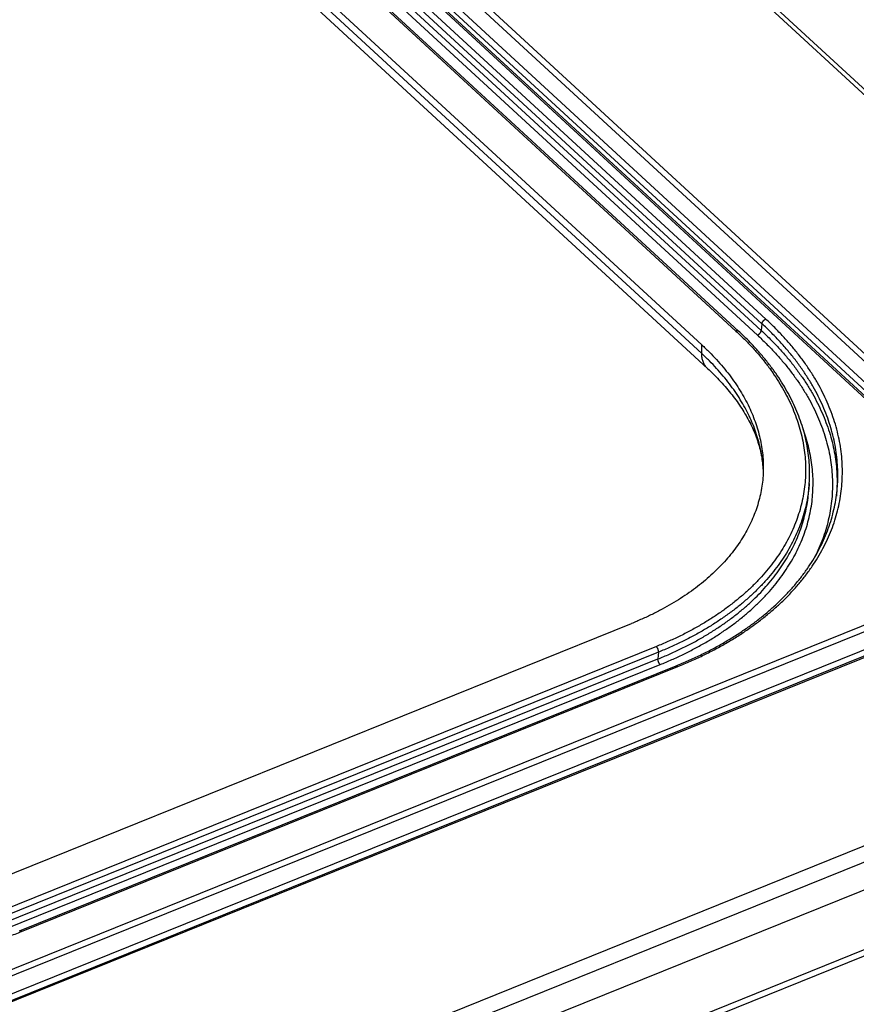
# Model space of a CAD drawing. Extents: x 0 to 840, y 0 to 594.
# Tile 65 of 84: x 785 to 800, y 459 to 477. Entities that reach past the tile are written whole.
import ezdxf

# ---------------------------------------------------------------- set-up
doc = ezdxf.new("R2010")
doc.units = 0
doc.header["$LTSCALE"] = 25.4
doc.header["$MEASUREMENT"] = 0
doc.layers.get('0').update_dxf_attribs({"linetype": 'CONTINUOUS'})

msp = doc.modelspace()

# ---------------------------------------------------------------- linework, layer by layer
at = {"color": 9, "linetype": 'Continuous'}
for p, q in [((810.235, 466.932), (775.713, 498.723)), ((773.997, 495.483), (804.672, 467.234)), ((773.927, 495.396), (804.602, 467.147)), ((773.824, 494.959), (804.23, 466.958)), ((773.894, 495.046), (804.344, 467.004)), ((803.259, 467.705), (774.156, 494.506)), ((798.639, 471.734), (778.435, 490.34)), ((798.569, 471.647), (778.365, 490.253)), ((777.88, 490.116), (798.084, 471.51)), ((778.281, 490.039), (798.485, 471.433)), ((778.351, 490.126), (798.555, 471.52)), ((797.445, 471.089), (777.241, 489.695)), ((798.569, 471.647), (798.555, 471.52)), ((797.445, 471.089), (797.445, 471.252)), ((804.637, 467.096), (693.2, 422.131)), ((708.539, 428.926), (803.101, 467.082)), ((708.581, 428.822), (803.143, 466.977)), ((708.554, 428.474), (803.122, 466.632)), ((693.212, 418.625), (809.928, 465.719)), ((796.597, 465.624), (784.343, 460.679)), ((693.315, 418.364), (810.032, 465.459)), ((784.374, 460.447), (796.628, 465.392)), ((796.638, 465.519), (784.384, 460.575)), ((796.638, 465.519), (796.628, 465.392)), ((784.416, 460.343), (796.67, 465.287)), ((784.747, 460.307), (797.001, 465.251)), ((807.78, 462.911), (772.305, 448.597))]:
    msp.add_line(p, q, dxfattribs=at)
at = {"color": 7, "linetype": 'Continuous'}
for p, q in [((810.356, 466.924), (775.835, 498.715)), ((803.307, 467.702), (774.204, 494.503)), ((777.928, 490.113), (798.133, 471.507)), ((797.445, 471.252), (777.241, 489.858)), ((797.551, 470.814), (777.346, 489.42)), ((799.443, 468.541), (799.451, 468.668)), ((804.601, 467.108), (693.165, 422.144)), ((783.877, 461.108), (796.131, 466.052)), ((784.711, 460.319), (796.965, 465.263)), ((810, 464.926), (693.264, 417.823)), ((807.68, 462.755), (772.236, 448.454))]:
    msp.add_line(p, q, dxfattribs=at)
at = {"color": 9, "linetype": 'Continuous'}
for points, start_tangent, end_tangent in [([(797.001, 465.251), (797.234, 465.35), (797.46, 465.454), (797.679, 465.565), (797.891, 465.682), (798.094, 465.804), (798.288, 465.931), (798.474, 466.064), (798.65, 466.202), (798.818, 466.344), (798.975, 466.491), (799.123, 466.642), (799.261, 466.798), (799.389, 466.957), (799.506, 467.12), (799.612, 467.286), (799.708, 467.455), (799.793, 467.627), (799.866, 467.802), (799.929, 467.979), (799.98, 468.158), (800.02, 468.339), (800.048, 468.522), (800.065, 468.705), (800.07, 468.89), (800.064, 469.075), (800.047, 469.26), (800.018, 469.446), (799.977, 469.631), (799.925, 469.816), (799.862, 470), (799.787, 470.182), (799.702, 470.364), (799.606, 470.544), (799.498, 470.722), (799.381, 470.898), (799.252, 471.071), (799.114, 471.241), (798.965, 471.409), (798.807, 471.573), (798.639, 471.734)], (0.927354, 0.374185), (-0.735601, 0.677415)), ([(798.569, 471.647), (798.57, 471.654), (798.572, 471.662), (798.575, 471.67), (798.579, 471.678), (798.584, 471.686), (798.589, 471.694), (798.595, 471.701), (798.602, 471.708), (798.609, 471.715), (798.616, 471.721), (798.624, 471.726), (798.631, 471.73), (798.639, 471.734)], (0.108818, 0.994062), (0.927354, 0.374185)), ([(799.966, 468.494), (799.98, 468.65), (799.985, 468.833), (799.979, 469.016), (799.962, 469.2), (799.933, 469.383), (799.893, 469.566), (799.841, 469.749), (799.779, 469.931), (799.705, 470.112), (799.621, 470.292), (799.525, 470.47), (799.419, 470.646), (799.303, 470.819), (799.176, 470.991), (799.038, 471.16), (798.891, 471.326), (798.735, 471.488), (798.569, 471.647)], (0.114022, 0.993478), (-0.735601, 0.677415)), ([(798.084, 471.51), (798.24, 471.36), (798.387, 471.207), (798.525, 471.051), (798.653, 470.892), (798.772, 470.73), (798.88, 470.566), (798.978, 470.4), (799.066, 470.232), (799.143, 470.063), (799.21, 469.892), (799.266, 469.721), (799.311, 469.549), (799.346, 469.376), (799.369, 469.203), (799.382, 469.031), (799.383, 468.858), (799.374, 468.687), (799.353, 468.517), (799.322, 468.347), (799.279, 468.18), (799.226, 468.014), (799.162, 467.85), (799.088, 467.689), (799.002, 467.53), (798.907, 467.374), (798.801, 467.221), (798.686, 467.072), (798.56, 466.926), (798.425, 466.784), (798.28, 466.646), (798.126, 466.513), (797.963, 466.384), (797.792, 466.259), (797.612, 466.14), (797.424, 466.026), (797.228, 465.917), (797.025, 465.813), (796.814, 465.716), (796.597, 465.624)], (0.735601, -0.677415), (-0.927354, -0.374185)), ([(798.133, 471.507), (798.13, 471.509), (798.125, 471.512), (798.119, 471.514), (798.113, 471.515), (798.106, 471.515), (798.099, 471.514), (798.092, 471.513), (798.084, 471.51)], (-0.735644, 0.677368), (-0.927354, -0.374185)), ([(798.485, 471.433), (798.493, 471.436), (798.5, 471.441), (798.508, 471.446), (798.515, 471.452), (798.522, 471.458), (798.529, 471.465), (798.535, 471.472), (798.54, 471.48), (798.545, 471.488), (798.549, 471.496), (798.552, 471.504), (798.554, 471.512), (798.555, 471.52)], (0.927354, 0.374185), (0.108818, 0.994062)), ([(798.485, 471.433), (798.649, 471.275), (798.804, 471.115), (798.949, 470.951), (799.085, 470.784), (799.21, 470.614), (799.326, 470.443), (799.43, 470.268), (799.525, 470.092), (799.608, 469.915), (799.681, 469.736), (799.743, 469.556), (799.794, 469.375), (799.833, 469.194), (799.862, 469.013), (799.879, 468.831), (799.885, 468.65), (799.88, 468.47), (799.863, 468.29), (799.836, 468.112), (799.797, 467.935), (799.747, 467.76), (799.686, 467.587), (799.614, 467.416), (799.553, 467.29)], (0.735601, -0.677415), (-0.454218, -0.890891)), ([(798.555, 471.52), (798.721, 471.361), (798.878, 471.198), (799.024, 471.033), (799.162, 470.864), (799.288, 470.692), (799.405, 470.519), (799.511, 470.343), (799.606, 470.165), (799.691, 469.985), (799.764, 469.804), (799.827, 469.623), (799.878, 469.44), (799.918, 469.257), (799.947, 469.073), (799.965, 468.89), (799.971, 468.707), (799.965, 468.524), (799.963, 468.494)], (0.735601, -0.677415), (-0.070687, -0.997499)), ([(798.587, 469.013), (798.571, 469.145), (798.544, 469.302), (798.505, 469.459), (798.457, 469.615), (798.399, 469.771), (798.331, 469.925), (798.253, 470.078), (798.165, 470.229), (798.068, 470.379), (797.961, 470.526), (797.845, 470.671), (797.721, 470.813), (797.587, 470.953), (797.445, 471.089)], (-0.090494, 0.995897), (-0.735601, 0.677415)), ([(797.551, 470.814), (797.538, 470.826), (797.517, 470.851), (797.498, 470.879), (797.482, 470.909), (797.469, 470.941), (797.458, 470.975), (797.451, 471.011), (797.447, 471.049), (797.445, 471.089)], (-0.735591, 0.677426), (0.00124, 0.999999)), ([(796.67, 465.287), (796.886, 465.379), (797.097, 465.476), (797.3, 465.579), (797.497, 465.688), (797.685, 465.801), (797.866, 465.92), (798.039, 466.043), (798.203, 466.171), (798.358, 466.303), (798.505, 466.44), (798.643, 466.581), (798.771, 466.725), (798.89, 466.873), (798.998, 467.025), (799.097, 467.179), (799.186, 467.337), (799.265, 467.497), (799.334, 467.659), (799.392, 467.824), (799.439, 467.99), (799.476, 468.158), (799.503, 468.328), (799.518, 468.499), (799.523, 468.67), (799.518, 468.842), (799.501, 469.015), (799.474, 469.187), (799.436, 469.359), (799.388, 469.531), (799.337, 469.681)], (0.927354, 0.374185), (-0.344726, 0.938703)), ([(798.593, 468.93), (798.589, 468.988), (798.587, 469.013)], (-0.056154, 0.998422), (-0.090494, 0.995897)), ([(799.451, 468.668), (799.448, 468.619), (799.44, 468.542)], (-0.069399, -0.997589), (-0.116053, -0.993243)), ([(796.628, 465.392), (796.842, 465.482), (797.05, 465.578), (797.252, 465.68), (797.446, 465.787), (797.632, 465.899), (797.811, 466.017), (797.982, 466.138), (798.144, 466.265), (798.298, 466.396), (798.443, 466.531), (798.579, 466.67), (798.705, 466.813), (798.823, 466.959), (798.93, 467.109), (799.028, 467.262), (799.116, 467.417), (799.194, 467.575), (799.262, 467.736), (799.319, 467.899), (799.366, 468.063), (799.403, 468.23), (799.429, 468.397), (799.443, 468.541)], (0.927354, 0.374185), (0.06941, 0.997588)), ([(799.44, 468.542), (799.427, 468.446), (799.395, 468.275), (799.352, 468.106), (799.298, 467.938), (799.234, 467.772), (799.158, 467.609), (799.072, 467.448), (798.976, 467.29), (798.869, 467.136), (798.752, 466.985), (798.625, 466.837), (798.488, 466.694), (798.341, 466.554), (798.186, 466.419), (798.021, 466.288), (797.847, 466.163), (797.665, 466.042), (797.475, 465.926), (797.277, 465.816), (797.071, 465.711), (796.858, 465.612), (796.638, 465.519)], (-0.116053, -0.993243), (-0.927354, -0.374185)), ([(799.963, 468.494), (799.958, 468.429)], (-0.070687, -0.997499), (-0.093114, -0.995655)), ([(796.638, 465.519), (796.638, 465.527), (796.638, 465.535), (796.637, 465.544), (796.635, 465.553), (796.633, 465.562), (796.63, 465.571), (796.626, 465.58), (796.622, 465.588), (796.618, 465.597), (796.613, 465.604), (796.608, 465.612), (796.602, 465.618), (796.597, 465.624)], (0.077725, 0.996975), (-0.735601, 0.677415)), ([(796.67, 465.287), (796.664, 465.293), (796.659, 465.299), (796.653, 465.306), (796.649, 465.314), (796.644, 465.322), (796.64, 465.331), (796.637, 465.34), (796.634, 465.349), (796.631, 465.358), (796.629, 465.367), (796.628, 465.375), (796.628, 465.384), (796.628, 465.392)], (-0.735601, 0.677415), (0.077725, 0.996975)), ([(796.965, 465.263), (796.969, 465.264), (796.974, 465.265), (796.979, 465.264), (796.984, 465.262), (796.99, 465.26), (796.995, 465.256), (797.001, 465.251)], (0.927515, 0.373786), (0.735601, -0.677415)), ([(774.318, 461.92), (774.495, 461.763), (774.681, 461.61), (774.876, 461.462), (775.079, 461.317), (775.291, 461.177), (775.51, 461.043), (775.737, 460.913), (775.971, 460.789), (776.212, 460.67), (776.459, 460.557), (776.712, 460.449), (776.971, 460.348), (777.235, 460.253), (777.503, 460.164), (777.777, 460.082), (778.054, 460.006), (778.334, 459.937), (778.618, 459.875), (778.905, 459.819), (779.193, 459.771), (779.484, 459.73), (779.775, 459.696), (780.068, 459.669), (780.361, 459.649), (780.654, 459.636), (780.947, 459.631), (781.239, 459.633), (781.529, 459.643), (781.818, 459.659), (782.104, 459.683), (782.387, 459.714), (782.668, 459.753), (782.945, 459.798), (783.217, 459.85), (783.486, 459.91), (783.75, 459.976), (784.008, 460.049), (784.261, 460.128), (784.507, 460.214), (784.747, 460.307)], (0.735601, -0.677415), (0.927354, 0.374185)), ([(784.711, 460.319), (784.715, 460.32), (784.72, 460.32), (784.725, 460.32), (784.73, 460.318), (784.736, 460.315), (784.741, 460.311), (784.747, 460.307)], (0.927515, 0.373786), (0.735601, -0.677415))]:
    msp.add_spline(points, degree=3, dxfattribs=dict(at, start_tangent=start_tangent, end_tangent=end_tangent))
at = {"color": 7, "linetype": 'Continuous'}
for points, start_tangent, end_tangent in [([(799.451, 468.668), (799.458, 468.84), (799.454, 469.013), (799.439, 469.187), (799.413, 469.36), (799.377, 469.534), (799.33, 469.707), (799.272, 469.879), (799.203, 470.051), (799.124, 470.221), (799.035, 470.39), (798.936, 470.557), (798.826, 470.722), (798.706, 470.885), (798.577, 471.045), (798.438, 471.202), (798.29, 471.356), (798.133, 471.507)], (0.069405, 0.997589), (-0.735601, 0.677415)), ([(797.445, 471.252), (797.587, 471.116), (797.72, 470.977), (797.844, 470.835), (797.96, 470.691), (798.066, 470.544), (798.163, 470.395), (798.25, 470.244), (798.328, 470.092), (798.396, 469.938), (798.454, 469.783), (798.502, 469.628), (798.54, 469.471), (798.568, 469.315), (798.586, 469.158), (798.593, 469.014)], (0.735601, -0.677415), (0.020258, -0.999795)), ([(797.551, 470.814), (797.677, 470.693), (797.796, 470.57), (797.906, 470.446), (798.01, 470.32), (798.105, 470.193), (798.192, 470.065), (798.271, 469.935), (798.342, 469.804), (798.405, 469.672), (798.459, 469.538), (798.505, 469.402), (798.542, 469.265), (798.57, 469.126), (798.586, 469.013)], (0.735601, -0.677415), (0.107471, -0.994208)), ([(798.593, 469.014), (798.593, 469.002), (798.591, 468.846), (798.578, 468.691), (798.554, 468.537), (798.521, 468.384), (798.478, 468.233), (798.424, 468.084), (798.361, 467.936), (798.287, 467.791), (798.204, 467.649), (798.112, 467.509), (798.01, 467.373), (797.899, 467.24), (797.779, 467.11), (797.65, 466.984), (797.512, 466.862), (797.366, 466.744), (797.212, 466.631), (797.05, 466.522), (796.88, 466.418), (796.703, 466.319), (796.519, 466.224), (796.328, 466.136), (796.131, 466.052)], (0.020258, -0.999795), (-0.927354, -0.374185)), ([(798.586, 469.013), (798.588, 468.986), (798.593, 468.924)], (0.107471, -0.994208), (0.062209, -0.998063)), ([(796.965, 465.263), (797.196, 465.361), (797.42, 465.465), (797.637, 465.574), (797.845, 465.689), (798.046, 465.81), (798.238, 465.936), (798.421, 466.066), (798.595, 466.202), (798.76, 466.343), (798.915, 466.488), (799.061, 466.637), (799.197, 466.79), (799.322, 466.947), (799.438, 467.108), (799.542, 467.272), (799.636, 467.439), (799.719, 467.609), (799.791, 467.782), (799.852, 467.957), (799.901, 468.135), (799.94, 468.314), (799.966, 468.494)], (0.927354, 0.374185), (0.114027, 0.993478))]:
    msp.add_spline(points, degree=3, dxfattribs=dict(at, start_tangent=start_tangent, end_tangent=end_tangent))

doc.saveas('drawing.dxf')
